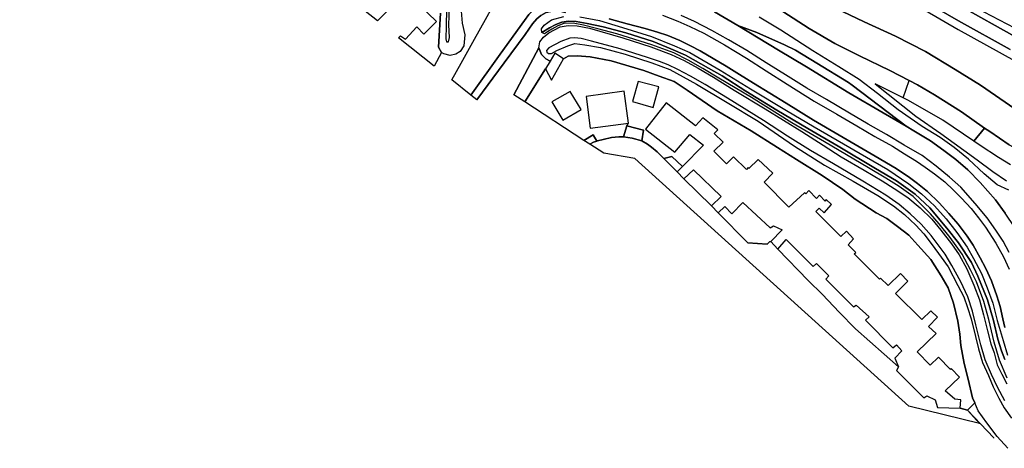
# Model space of a CAD drawing. Extents: x -26035517 to 31750492, y -9237385 to 8160032.
# Tile 109 of 256: x -11394035 to -11104402, y -3055215 to -2929169. Entities that reach past the tile are written whole.
import ezdxf

# ---------------------------------------------------------------- set-up
doc = ezdxf.new("R2010")
doc.units = 0
doc.layers.add('T-25', color=7, linetype='CONTINUOUS')

msp = doc.modelspace()

# ---------------------------------------------------------------- linework, layer by layer
at = {"layer": 'T-25', "color": 9}
for points in [[(-11573071, -2639239, 9123), (-11550662, -2653639, 9280), (-11525931, -2669467, 9580), (-11504978, -2682954, 9783), (-11492097, -2691272, 9983), (-11458923, -2712736, 10337), (-11439005, -2725295, 10633), (-11413234, -2742042, 10900), (-11390292, -2756519, 11153), (-11374467, -2766422, 11280), (-11311366, -2805847, 11507), (-11279572, -2825420, 11553), (-11260396, -2837272, 11453), (-11241593, -2848943, 11460), (-11221722, -2861115, 11507), (-11207545, -2869762, 11567), (-11191691, -2879760, 11567), (-11176758, -2889104, 11603), (-11165984, -2895817, 11617), (-11150315, -2905395, 11533), (-11132684, -2916279, 11527), (-11117058, -2925284, 11507), (-11101342, -2934143, 10874)], [(-11101342, -2931679, 10857), (-11117076, -2923319, 11313), (-11145289, -2906177, 11313), (-11173228, -2888921, 11337), (-11199878, -2871968, 11300), (-11221765, -2857854, 11273), (-11240305, -2847093, 11340), (-11259906, -2834575, 11247), (-11274399, -2825371, 11357), (-11319984, -2797154, 11290), (-11401224, -2745629, 10823), (-11452324, -2713317, 10217), (-11497050, -2685136, 9877), (-11526585, -2666450, 9470)], [(-11101342, -2931679, 10857), (-11117076, -2923319, 11313), (-11145289, -2906177, 11313), (-11173228, -2888921, 11337), (-11199878, -2871968, 11300), (-11221765, -2857854, 11273), (-11240305, -2847093, 11340), (-11259906, -2834575, 11247), (-11274399, -2825371, 11357), (-11319984, -2797154, 11290), (-11401224, -2745629, 10823), (-11452324, -2713317, 10217), (-11497050, -2685136, 9877), (-11526585, -2666450, 9470)], [(-11102705, -2937930, 10777), (-11117851, -2929502, 11330), (-11132668, -2920846, 11570), (-11147190, -2911984, 11533), (-11156757, -2906124, 11523), (-11163409, -2902010, 11487), (-11168781, -2898619, 11523), (-11174090, -2895300, 11577), (-11186648, -2887508, 11527), (-11205419, -2875835, 11447), (-11225055, -2863755, 11497), (-11244456, -2851773, 11477), (-11254187, -2845757, 11430), (-11259448, -2842454, 11403), (-11262295, -2840655, 11423), (-11281860, -2828494, 11567), (-11304512, -2814500, 11593), (-11318808, -2805634, 11530), (-11331304, -2798046, 11503), (-11336589, -2794604, 11500), (-11352431, -2784745, 11440), (-11374349, -2771042, 11280), (-11396671, -2757105, 11103)], [(-11101342, -2934143, 10874), (-11117058, -2925284, 11507), (-11132684, -2916279, 11527), (-11150315, -2905395, 11533), (-11165984, -2895817, 11617), (-11176758, -2889104, 11603), (-11191691, -2879760, 11567), (-11207545, -2869762, 11567), (-11221722, -2861115, 11507), (-11241593, -2848943, 11460), (-11260396, -2837272, 11453)], [(-11266954, -2946892, 8963), (-11264167, -2941941, 8940), (-11260239, -2934938, 8850), (-11257020, -2929111, 8860), (-11254987, -2925428, 8943), (-11253707, -2923127, 8953), (-11252578, -2920722, 8940), (-11252310, -2919093, 8920), (-11252263, -2917367, 8887), (-11252663, -2914692, 8867), (-11253605, -2912583, 8987), (-11255157, -2910747, 8953), (-11257811, -2908253, 8870), (-11262102, -2903663, 8837), (-11267329, -2897409, 8843), (-11271464, -2892814, 8833), (-11275894, -2888139, 8780), (-11279098, -2885289, 8730), (-11281912, -2882993, 8770), (-11285563, -2880279, 8770)], [(-11101342, -2955394, 7526), (-11111430, -2948432, 7567), (-11118851, -2943809, 7443), (-11127537, -2938559, 7443), (-11136369, -2934042, 7517), (-11145610, -2929792, 7603), (-11154014, -2925788, 7603), (-11159177, -2922700, 7603), (-11164885, -2919090, 7580), (-11172712, -2914572, 7570), (-11181937, -2909454, 7570), (-11189933, -2905689, 7567), (-11199548, -2900837, 7610), (-11205678, -2897958, 7603), (-11208603, -2896749, 7600), (-11211053, -2895919, 7600), (-11212364, -2895840, 7600), (-11213764, -2896051, 7617)], [(-11215765, -2899397, 7603), (-11215216, -2901654, 7617), (-11214568, -2903146, 7600), (-11213381, -2904179, 7600), (-11211096, -2905981, 7583), (-11205340, -2908904, 7587), (-11192721, -2914425, 7683), (-11184044, -2918631, 7643), (-11177253, -2922257, 7740), (-11169515, -2926790, 7740), (-11161758, -2931735, 7773), (-11154272, -2936188, 7777), (-11146964, -2939810, 7773), (-11138047, -2944085, 7727), (-11132414, -2947043, 7720), (-11129952, -2948336, 7717), (-11124914, -2951224, 7713), (-11116981, -2956236, 7717), (-11110195, -2961026, 7711), (-11108705, -2962078, 7710), (-11102974, -2965960, 7733), (-11101708, -2966667, 7733), (-11101342, -2966621, 7734)], [(-11101342, -2990317, 10359), (-11104101, -2986033, 10260), (-11107013, -2982182, 9993), (-11111471, -2977052, 9820), (-11115113, -2973359, 9717), (-11118648, -2970316, 9557), (-11122181, -2967596, 9433), (-11126160, -2964795, 9253), (-11131061, -2961826, 9197), (-11133314, -2960527, 9227), (-11140055, -2956600, 9103), (-11150123, -2950640, 8930), (-11162627, -2943011, 8880), (-11170790, -2938096, 8820), (-11182781, -2930853, 8837), (-11189682, -2926817, 8860), (-11194141, -2924252, 8847), (-11198184, -2922392, 8847), (-11202374, -2920660, 8847), (-11208996, -2918400, 8837), (-11216420, -2916210, 8860), (-11221225, -2914765, 8817), (-11227857, -2912147, 8810), (-11232419, -2910047, 8840)], [(-11270271, -2927238, 9223), (-11270670, -2933944, 9310), (-11270881, -2937220, 9330), (-11269949, -2938821, 9270), (-11272066, -2942821, 9247), (-11282561, -2934466, 12617), (-11282561, -2934466, 12617), (-11282054, -2933896, 12677), (-11280517, -2934937, 13340), (-11277180, -2931291, 12223), (-11275188, -2933400, 12223), (-11271464, -2929737, 12203), (-11279119, -2922216, 9110)], [(-11137204, -2920799, 11477), (-11117993, -2932061, 11110), (-11101342, -2941305, 10703)], [(-11137204, -2920799, 11477), (-11117993, -2932061, 11110), (-11101342, -2941305, 10703)], [(-11132668, -2920846, 11570), (-11117851, -2929502, 11330), (-11102705, -2937930, 10777)], [(-11259584, -2952759, 8930), (-11251480, -2941823, 8917), (-11245368, -2933500, 8947), (-11243172, -2930378, 8923), (-11241899, -2928947, 8923), (-11240727, -2927941, 8957), (-11239140, -2927082, 8970), (-11237302, -2926661, 8967), (-11235444, -2926560, 8947), (-11233596, -2927073, 8947), (-11232905, -2924802, 8920)], [(-11264192, -2926646, 9063), (-11263913, -2930154, 9053), (-11263094, -2933619, 8980), (-11263353, -2936872, 8970), (-11264512, -2938477, 8993), (-11265731, -2939286, 8980), (-11267404, -2939745, 9080), (-11269265, -2939168, 9203), (-11269949, -2938821, 9270), (-11270881, -2937220, 9330), (-11270670, -2933944, 9310), (-11270271, -2927238, 9223)], [(-11268518, -2926094, 11460), (-11268620, -2931084, 11520), (-11268694, -2934773, 11333), (-11268508, -2935720, 11287), (-11267879, -2935686, 11277), (-11267614, -2934371, 11400), (-11267804, -2930635, 11460), (-11267595, -2925590, 11340)], [(-11244226, -2927651, 8863), (-11245554, -2929380, 8883), (-11252680, -2939294, 8883), (-11261370, -2951337, 8950), (-11266954, -2946892, 8963), (-11264167, -2941941, 8940), (-11260239, -2934938, 8850), (-11257020, -2929111, 8860)], [(-11261370, -2951337, 8950), (-11252680, -2939294, 8883), (-11245554, -2929380, 8883), (-11244226, -2927651, 8863)], [(-11204900, -2927851, 9037), (-11200472, -2929556, 9037), (-11196953, -2931123, 9037), (-11192822, -2933173, 9050), (-11186692, -2936595, 8997), (-11180260, -2940479, 8953), (-11174474, -2944190, 8950), (-11168255, -2948100, 8997), (-11160288, -2953147, 8940), (-11153669, -2956998, 8947), (-11147758, -2960423, 9067), (-11142494, -2963488, 9233), (-11137268, -2966401, 9220), (-11133723, -2968613, 9217), (-11130203, -2970738, 9267), (-11127635, -2972519, 9343), (-11124935, -2974534, 9453), (-11121917, -2976856, 9517), (-11119384, -2979266, 9720), (-11116953, -2981627, 9880), (-11114179, -2984714, 9990), (-11112018, -2987401, 10123), (-11109965, -2990158, 10290), (-11106878, -2994867, 10493), (-11104603, -2998942, 10727), (-11102951, -3002541, 10813)], [(-11204900, -2927851, 9037), (-11200472, -2929556, 9037), (-11196953, -2931123, 9037), (-11192822, -2933173, 9050), (-11186692, -2936595, 8997), (-11180260, -2940479, 8953), (-11174474, -2944190, 8950), (-11168255, -2948100, 8997), (-11160288, -2953147, 8940), (-11153669, -2956998, 8947), (-11147758, -2960423, 9067), (-11142494, -2963488, 9233), (-11137268, -2966401, 9220), (-11133723, -2968613, 9217), (-11130203, -2970738, 9267), (-11127635, -2972519, 9343), (-11124935, -2974534, 9453), (-11121917, -2976856, 9517), (-11119384, -2979266, 9720), (-11116953, -2981627, 9880), (-11114179, -2984714, 9990), (-11112018, -2987401, 10123), (-11109965, -2990158, 10290), (-11106878, -2994867, 10493), (-11104603, -2998942, 10727), (-11102951, -3002541, 10813)], [(-11103007, -2997615, 10647), (-11104744, -2994325, 10497), (-11106887, -2991032, 10370), (-11109409, -2987472, 10263), (-11112965, -2983174, 10007), (-11117186, -2978454, 9830), (-11120534, -2975452, 9663), (-11124481, -2972195, 9530), (-11128613, -2969129, 9393), (-11133885, -2966098, 9210), (-11139093, -2962954, 9127), (-11144477, -2959926, 9053), (-11149976, -2956696, 9050), (-11156679, -2952653, 9037), (-11162448, -2949311, 9020), (-11168023, -2945886, 8987), (-11174413, -2941815, 8993), (-11180174, -2938179, 8993), (-11185517, -2935113, 8930), (-11190393, -2932338, 8883), (-11195532, -2929725, 8943), (-11199484, -2927977, 9047)], [(-11103007, -2997615, 10647), (-11104744, -2994325, 10497), (-11106887, -2991032, 10370), (-11109409, -2987472, 10263), (-11112965, -2983174, 10007), (-11117186, -2978454, 9830), (-11120534, -2975452, 9663), (-11124481, -2972195, 9530), (-11128613, -2969129, 9393), (-11133885, -2966098, 9210), (-11139093, -2962954, 9127), (-11144477, -2959926, 9053), (-11149976, -2956696, 9050), (-11156679, -2952653, 9037), (-11162448, -2949311, 9020), (-11168023, -2945886, 8987), (-11174413, -2941815, 8993), (-11180174, -2938179, 8993), (-11185517, -2935113, 8930), (-11190393, -2932338, 8883), (-11195532, -2929725, 8943), (-11199484, -2927977, 9047)], [(-11189682, -2926817, 8860), (-11182781, -2930853, 8837), (-11170790, -2938096, 8820), (-11162627, -2943011, 8880), (-11150123, -2950640, 8930), (-11140055, -2956600, 9103), (-11133314, -2960527, 9227), (-11131061, -2961826, 9197), (-11126160, -2964795, 9253), (-11122181, -2967596, 9433), (-11118648, -2970316, 9557), (-11115113, -2973359, 9717), (-11111471, -2977052, 9820), (-11107013, -2982182, 9993), (-11104101, -2986033, 10260)], [(-11169515, -2926790, 7740), (-11161758, -2931735, 7773), (-11154272, -2936188, 7777), (-11146964, -2939810, 7773), (-11138047, -2944085, 7727), (-11132414, -2947043, 7720), (-11129952, -2948336, 7717), (-11124914, -2951224, 7713), (-11116981, -2956236, 7717), (-11110195, -2961026, 7711), (-11108705, -2962078, 7710), (-11102974, -2965960, 7733)], [(-11102974, -2965960, 7733), (-11108705, -2962078, 7710), (-11110195, -2961026, 7711), (-11116981, -2956236, 7717), (-11124914, -2951224, 7713), (-11129952, -2948336, 7717), (-11132414, -2947043, 7720), (-11138047, -2944085, 7727), (-11146964, -2939810, 7773), (-11154272, -2936188, 7777), (-11161758, -2931735, 7773), (-11169515, -2926790, 7740)], [(-11101342, -2955394, 7526), (-11111430, -2948432, 7567), (-11118851, -2943809, 7443), (-11127537, -2938559, 7443), (-11136369, -2934042, 7517), (-11145610, -2929792, 7603), (-11154014, -2925788, 7603)], [(-11101342, -2955394, 7526), (-11111430, -2948432, 7567), (-11118851, -2943809, 7443), (-11127537, -2938559, 7443), (-11136369, -2934042, 7517), (-11145610, -2929792, 7603), (-11154014, -2925788, 7603)], [(-11154014, -2925788, 7603), (-11145610, -2929792, 7603), (-11136369, -2934042, 7517), (-11127537, -2938559, 7443), (-11118851, -2943809, 7443), (-11111430, -2948432, 7567), (-11101342, -2955394, 7526)], [(-11103340, -3055215, 9857), (-11106473, -3051725, 9740), (-11109569, -3047718, 9623), (-11112070, -3044169, 9613), (-11113095, -3041885, 9569), (-11113788, -3040339, 9540), (-11115078, -3034908, 9407), (-11116230, -3030276, 9390), (-11117142, -3024942, 9473), (-11117488, -3021664, 9510), (-11118097, -3017782, 9600), (-11119327, -3012510, 9543), (-11120892, -3007976, 9503), (-11122958, -3004455, 9443), (-11126036, -2999698, 9633), (-11129801, -2995452, 9520), (-11132469, -2992496, 9420), (-11135827, -2990011, 9380), (-11139003, -2987681, 9300), (-11142137, -2985928, 9287), (-11148232, -2981960, 9260), (-11151860, -2979061, 9287), (-11157976, -2974952, 9433), (-11165536, -2970305, 9410), (-11171128, -2966802, 9310), (-11178849, -2961862, 9407), (-11188833, -2955961, 9243), (-11197649, -2949871, 9357), (-11201553, -2947345, 9507), (-11205936, -2945773, 9507), (-11210429, -2944131, 9500), (-11220040, -2941305, 9427), (-11226216, -2940079, 9427), (-11230016, -2939794, 9207), (-11232694, -2939853, 9223), (-11234066, -2940649, 9153), (-11236623, -2939027, 11900), (-11237986, -2941319, 9530), (-11239305, -2940671, 9457), (-11240566, -2939368, 9393), (-11241336, -2937396, 9270), (-11241010, -2935669, 9193), (-11239956, -2934288, 9127), (-11238381, -2932991, 9143), (-11235059, -2931219, 9150), (-11232652, -2930887, 9147), (-11230041, -2930969, 9077), (-11226445, -2931702, 9027), (-11216634, -2934491, 9137), (-11208401, -2937105, 9123), (-11202428, -2939359, 9183), (-11198580, -2941171, 9157), (-11194495, -2943447, 9100), (-11189959, -2946071, 9070), (-11183839, -2949846, 9020), (-11174779, -2955384, 8880), (-11163930, -2962024, 9040), (-11157673, -2966025, 9057), (-11152431, -2969546, 9273), (-11145667, -2973452, 9383), (-11140293, -2976593, 9437), (-11136847, -2978818, 9500), (-11132794, -2981446, 9633), (-11129183, -2984470, 9743), (-11125752, -2987878, 9873), (-11123035, -2991039, 10037), (-11119949, -2995099, 10303), (-11117675, -2998288, 10367), (-11115383, -3002477, 10580), (-11113355, -3007201, 10967), (-11111738, -3011581, 11110), (-11110519, -3016010, 11277), (-11109334, -3020699, 11443), (-11108347, -3024484, 11530), (-11107404, -3027159, 11647), (-11106482, -3030655, 11727), (-11105112, -3033386, 11800), (-11103685, -3036301, 11813)], [(-11104284, -3029118, 10760), (-11105185, -3026561, 10653), (-11106282, -3023082, 10537), (-11107624, -3017588, 10220), (-11109316, -3011585, 10077), (-11112166, -3004627, 9793), (-11114092, -3000601, 9650), (-11117836, -2994793, 9400), (-11121357, -2990461, 9243), (-11126269, -2984516, 9047), (-11130647, -2980492, 8923), (-11136100, -2976570, 8757), (-11142316, -2972940, 8550), (-11153286, -2966373, 8513), (-11162228, -2961184, 8577), (-11171358, -2955813, 8423), (-11180437, -2950153, 8400), (-11187426, -2945699, 8357), (-11191417, -2943459, 8373), (-11198194, -2939645, 8383), (-11202485, -2937697, 8230), (-11207715, -2935617, 8283), (-11215699, -2932993, 8397), (-11222355, -2931267, 8303), (-11227148, -2930259, 8297), (-11230376, -2929737, 8403), (-11232559, -2929598, 8473), (-11234606, -2929887, 8390), (-11236372, -2930555, 8457), (-11238160, -2931515, 8497), (-11240477, -2932917, 8897), (-11240530, -2931890, 8947), (-11239794, -2930729, 8953), (-11237594, -2929216, 8980), (-11233966, -2928214, 8947)], [(-11103547, -3034611, 11663), (-11105773, -3029276, 11520), (-11107380, -3023955, 11293), (-11108977, -3017344, 11083), (-11110461, -3012015, 10913), (-11112611, -3006265, 10697), (-11114316, -3002713, 10520), (-11116804, -2998122, 10297), (-11120365, -2993210, 10057), (-11123576, -2989184, 9843), (-11126133, -2986283, 9663), (-11128849, -2983523, 9527), (-11131247, -2981165, 9427), (-11135288, -2978234, 9327), (-11139273, -2975730, 9290), (-11144379, -2972739, 9173), (-11157330, -2965124, 9033), (-11166869, -2959460, 8963), (-11178800, -2952090, 8967), (-11188415, -2946322, 8977), (-11193054, -2943526, 8983), (-11197398, -2941105, 8997), (-11201580, -2938920, 8993), (-11208055, -2936535, 8963), (-11218383, -2933316, 8917), (-11223931, -2931807, 8877), (-11228231, -2930762, 8877), (-11231259, -2930225, 8883), (-11233939, -2930313, 8920), (-11235767, -2931003, 8967), (-11237535, -2931948, 9043), (-11238740, -2932752, 8957), (-11239668, -2933300, 8970), (-11240477, -2932917, 8897), (-11238160, -2931515, 8497), (-11236372, -2930555, 8457), (-11234606, -2929887, 8390), (-11232559, -2929598, 8473), (-11230376, -2929737, 8403), (-11227148, -2930259, 8297), (-11222355, -2931267, 8303), (-11215699, -2932993, 8397), (-11207715, -2935617, 8283), (-11202485, -2937697, 8230), (-11198194, -2939645, 8383), (-11191417, -2943459, 8373), (-11187426, -2945699, 8357), (-11180437, -2950153, 8400), (-11171358, -2955813, 8423), (-11162228, -2961184, 8577), (-11153286, -2966373, 8513), (-11142316, -2972940, 8550), (-11136100, -2976570, 8757), (-11130647, -2980492, 8923), (-11126269, -2984516, 9047), (-11121357, -2990461, 9243), (-11117836, -2994793, 9400), (-11114092, -3000601, 9650), (-11112166, -3004627, 9793), (-11109316, -3011585, 10077), (-11107624, -3017588, 10220), (-11106282, -3023082, 10537), (-11105185, -3026561, 10653), (-11104284, -3029118, 10760)], [(-11229269, -2928328, 8883), (-11223464, -2929438, 8813), (-11216674, -2931430, 8713), (-11208163, -2934135, 8693), (-11201442, -2936825, 8653), (-11196926, -2938830, 8660), (-11188018, -2943963, 8693), (-11179101, -2949456, 8727), (-11168471, -2955893, 8760), (-11160322, -2960698, 8917), (-11144976, -2969562, 8980), (-11138668, -2973224, 9080), (-11132466, -2977411, 9230), (-11128733, -2980422, 9357), (-11124953, -2983930, 9547), (-11121545, -2987692, 9667), (-11118356, -2991793, 9807), (-11115348, -2996094, 10190), (-11113418, -2999435, 10363), (-11111083, -3003842, 10557), (-11109419, -3008042, 10723), (-11107750, -3012540, 10990), (-11106479, -3017609, 11237), (-11104749, -3023530, 11337), (-11103434, -3027795, 11420)], [(-11220633, -2928914, 8860), (-11215380, -2930404, 8880), (-11210053, -2931804, 8843), (-11206450, -2932823, 8810), (-11203388, -2933815, 8797), (-11199870, -2935282, 8843), (-11196752, -2936816, 8827), (-11193844, -2938321, 8813), (-11189996, -2940565, 8813), (-11186251, -2942849, 8850), (-11182326, -2945281, 8847), (-11178226, -2947826, 8847), (-11168530, -2953730, 8840), (-11160543, -2958700, 8833), (-11151813, -2963802, 8853), (-11142428, -2969270, 9020), (-11136233, -2972930, 9163), (-11132282, -2975598, 9190), (-11129906, -2977359, 9270), (-11127025, -2979681, 9423), (-11123547, -2983065, 9640), (-11120698, -2986114, 9743), (-11117970, -2989282, 9873), (-11115324, -2992851, 10060), (-11113569, -2995499, 10243), (-11111530, -2999172, 10350), (-11109873, -3002296, 10493), (-11108214, -3005925, 10690), (-11106639, -3010392, 10853), (-11105664, -3013475, 11013), (-11104831, -3017097, 11103), (-11104205, -3019718, 11260)], [(-11104205, -3019718, 11260), (-11104831, -3017097, 11103), (-11105664, -3013475, 11013), (-11106639, -3010392, 10853), (-11108214, -3005925, 10690), (-11109873, -3002296, 10493), (-11111530, -2999172, 10350), (-11113569, -2995499, 10243), (-11115324, -2992851, 10060), (-11117970, -2989282, 9873), (-11120698, -2986114, 9743), (-11123547, -2983065, 9640), (-11127025, -2979681, 9423), (-11129906, -2977359, 9270), (-11132282, -2975598, 9190), (-11136233, -2972930, 9163), (-11142428, -2969270, 9020), (-11151813, -2963802, 8853), (-11160543, -2958700, 8833), (-11168530, -2953730, 8840), (-11178226, -2947826, 8847), (-11182326, -2945281, 8847), (-11186251, -2942849, 8850), (-11189996, -2940565, 8813), (-11193844, -2938321, 8813), (-11196752, -2936816, 8827), (-11199870, -2935282, 8843), (-11203388, -2933815, 8797), (-11206450, -2932823, 8810), (-11210053, -2931804, 8843), (-11215380, -2930404, 8880), (-11220633, -2928914, 8860)], [(-11133314, -2960527, 9227), (-11149158, -2948418, 8840), (-11150191, -2947678, 8793), (-11159562, -2941916, 8810), (-11165834, -2938141, 8743), (-11169067, -2936554, 8753), (-11177239, -2932969, 8810), (-11182781, -2930853, 8837)], [(-11103063, -2979325, 10203), (-11106500, -2977693, 9977), (-11110307, -2974461, 10003), (-11114942, -2970152, 9757), (-11119160, -2966725, 9540), (-11123289, -2963782, 9393), (-11128557, -2960533, 9317), (-11135662, -2955685, 9230), (-11141713, -2950914, 8973), (-11147049, -2946740, 8847), (-11153101, -2943056, 8733), (-11160758, -2938294, 8707), (-11170138, -2932230, 8707), (-11176527, -2928423, 8757)], [(-11104270, -3041247, 14153), (-11106412, -3037253, 14057), (-11108148, -3033531, 14067), (-11110022, -3029160, 13973), (-11111344, -3024738, 14103), (-11112807, -3018871, 13837), (-11113715, -3014883, 13657), (-11115148, -3010708, 13437), (-11117191, -3006235, 13210), (-11119817, -3001482, 12973), (-11121815, -2998100, 12803), (-11125917, -2992592, 12503), (-11128897, -2989291, 12407), (-11132108, -2986242, 12347), (-11135293, -2983468, 12277), (-11139247, -2980765, 12193), (-11145997, -2976642, 11927), (-11154657, -2971598, 11847), (-11161439, -2967595, 11740), (-11168183, -2963387, 11680), (-11175211, -2958785, 11657), (-11185781, -2952293, 11493), (-11192417, -2948260, 11453), (-11196733, -2945775, 11487), (-11200444, -2943772, 11497), (-11203236, -2942481, 11477), (-11205790, -2941441, 11387), (-11209379, -2940281, 11390), (-11217423, -2937738, 11427), (-11225865, -2935484, 11500), (-11228835, -2934731, 11403), (-11230880, -2934456, 11347), (-11232254, -2934613, 11347), (-11234886, -2935621, 11330), (-11238418, -2937483, 11213), (-11239042, -2938196, 11217), (-11238949, -2938694, 11217), (-11238485, -2939155, 11217), (-11237554, -2939114, 11233), (-11236044, -2938235, 11380), (-11232780, -2936827, 11420), (-11230724, -2936158, 11423), (-11227797, -2936571, 11430), (-11223184, -2937362, 11460), (-11215920, -2939299, 11463), (-11208077, -2941867, 11463), (-11202786, -2943851, 11467), (-11194923, -2948106, 11560), (-11185924, -2953568, 11577), (-11176766, -2958978, 11647), (-11166098, -2966326, 11880), (-11157249, -2971934, 11927), (-11148829, -2976607, 12063), (-11141610, -2980908, 12220), (-11136997, -2983880, 12190), (-11133806, -2986493, 12273), (-11130388, -2989569, 12433), (-11128054, -2992132, 12570), (-11125636, -2995398, 12733), (-11122978, -2998993, 12977), (-11120964, -3001820, 13237), (-11118028, -3007325, 13453), (-11116318, -3010697, 13493), (-11115189, -3013824, 13593), (-11114197, -3017122, 13787), (-11112868, -3022353, 13967), (-11111989, -3025974, 14010), (-11110816, -3029996, 14087), (-11109064, -3033818, 14217), (-11107634, -3037117, 14297), (-11106053, -3040481, 14233), (-11104447, -3043343, 14260), (-11102262, -3046376, 14340)], [(-11241336, -2937396, 9270), (-11248715, -2951226, 9180)], [(-11102571, -2971831, 9027), (-11106155, -2969655, 9050), (-11111466, -2966148, 8973), (-11113345, -2964881, 8938), (-11122449, -2958742, 8767), (-11132580, -2952954, 8750), (-11134118, -2952179, 8736), (-11142395, -2948010, 8660), (-11130468, -2957515, 8937), (-11123106, -2962621, 8873), (-11112422, -2970425, 9057), (-11107754, -2973771, 9153), (-11103710, -2976586, 9223)], [(-11134118, -2952179, 8736), (-11132414, -2947043, 7720)], [(-11215459, -2960419, 9107), (-11214976, -2959581, 14517)], [(-11216458, -2963583, 9060), (-11215459, -2960419, 9107), (-11210520, -2961686, 9130), (-11211055, -2964778, 9063)], [(-11113345, -2964881, 8938), (-11110195, -2961026, 7711)], [(-11224272, -2964847, 9020), (-11225391, -2962994, 9130), (-11228073, -2964648, 9167)], [(-11226368, -2965756, 9010), (-11225239, -2965213, 9023), (-11224272, -2964847, 9020), (-11224102, -2964783, 9020), (-11222449, -2964392, 9020), (-11219964, -2963805, 9063), (-11217814, -2963632, 9060), (-11216458, -2963583, 9060), (-11213887, -2964025, 9063), (-11211055, -2964778, 9063), (-11209331, -2965759, 9063), (-11208148, -2966607, 9063), (-11206501, -2967999, 9063), (-11204569, -2970017, 9063), (-11200658, -2973952, 9007)], [(-11204569, -2970017, 9063), (-11202207, -2969362, 9107), (-11199083, -2972358, 9047)], [(-11198628, -2976013, 8887), (-11190515, -2983943, 8920)], [(-11188527, -2985950, 9000), (-11179865, -2994812, 9053), (-11174154, -2995141, 9047), (-11173462, -2994496, 8993), (-11173104, -2994387, 8943)], [(-11171040, -2996612, 8977), (-11162146, -3005860, 9033), (-11157931, -3009976, 9110), (-11152962, -3015136, 9097), (-11148184, -3020097, 9117), (-11135495, -3031211, 9147)], [(-11117350, -3043458, 9067), (-11115220, -3044040, 9147), (-11111740, -3047934, 9310)], [(-11115220, -3044040, 9147), (-11113095, -3041885, 9569)], [(-11115220, -3044040, 9147), (-11107462, -3052128, 9217), (-11107706, -3052253, 9217)]]:
    msp.add_polyline3d(points, dxfattribs=at)
for points in [[(-11297383, -2922665, 9233), (-11294805, -2920136, 9137), (-11295853, -2919093, 9080), (-11294408, -2917785, 9220), (-11290002, -2913399, 9197), (-11287590, -2910577, 9247), (-11281701, -2916418, 9193), (-11277432, -2920740, 9210), (-11279119, -2922216, 9110), (-11280381, -2920976, 13420), (-11288757, -2929532, 12617), (-11297383, -2922665, 9233)], [(-11259584, -2952759, 8930), (-11261370, -2951337, 8950), (-11252680, -2939294, 8883), (-11245554, -2929380, 8883), (-11244226, -2927651, 8863), (-11243266, -2926683, 8867), (-11241549, -2925515, 8897), (-11239943, -2924778, 8937), (-11237547, -2924268, 8937), (-11235518, -2924244, 8933), (-11233953, -2924396, 8930), (-11232905, -2924802, 8920), (-11233596, -2927073, 8947), (-11235444, -2926560, 8947), (-11237302, -2926661, 8967), (-11239140, -2927082, 8970), (-11240727, -2927941, 8957), (-11241899, -2928947, 8923), (-11243172, -2930378, 8923), (-11245368, -2933500, 8947), (-11251480, -2941823, 8917), (-11259584, -2952759, 8930)], [(-11133314, -2960527, 9227), (-11140055, -2956600, 9103), (-11150123, -2950640, 8930), (-11162627, -2943011, 8880), (-11170790, -2938096, 8820), (-11182781, -2930853, 8837), (-11177239, -2932969, 8810), (-11169067, -2936554, 8753), (-11165834, -2938141, 8743), (-11159562, -2941916, 8810), (-11150191, -2947678, 8793), (-11149158, -2948418, 8840), (-11133314, -2960527, 9227)], [(-11245487, -2953325, 9233), (-11248715, -2951226, 9180), (-11241336, -2937396, 9270), (-11240566, -2939368, 9393), (-11239305, -2940671, 9457), (-11237986, -2941319, 9530), (-11239365, -2943638, 9550), (-11245487, -2953325, 9233)], [(-11115220, -3044040, 9147), (-11117350, -3043458, 9067), (-11117155, -3040960, 12143), (-11118945, -3040797, 12087), (-11121761, -3038305, 12090), (-11117570, -3034319, 12207), (-11119996, -3031785, 11953), (-11120250, -3032055, 11950), (-11123771, -3028391, 11687), (-11126228, -3030776, 12080), (-11130002, -3026841, 12133), (-11124449, -3021489, 11477), (-11126657, -3019378, 10997), (-11124044, -3016680, 10950), (-11126031, -3014788, 10950), (-11128661, -3017332, 11130), (-11136412, -3009730, 12187), (-11132774, -3006092, 12143), (-11134986, -3003853, 12103), (-11138547, -3007305, 12093), (-11140807, -3005158, 12013), (-11141136, -3005459, 11420), (-11148550, -2998019, 11633), (-11148053, -2997594, 12203), (-11150370, -2995365, 12203), (-11148756, -2993609, 12040), (-11150817, -2991378, 12037), (-11152444, -2992890, 12093), (-11159834, -2985578, 12100), (-11158830, -2984642, 11460), (-11157426, -2985998, 11453), (-11155270, -2983544, 11433), (-11156832, -2982088, 11433), (-11157092, -2982493, 11430), (-11158809, -2980802, 11377), (-11159665, -2981740, 11993), (-11161871, -2979386, 11550), (-11162811, -2980358, 12050), (-11163175, -2980082, 12050), (-11167737, -2984335, 12247), (-11175068, -2976944, 12247), (-11172461, -2974319, 12250), (-11176832, -2970318, 11213), (-11179520, -2972940, 11210), (-11179788, -2972680, 11937), (-11180277, -2973235, 12003), (-11184034, -2969508, 11613), (-11186156, -2971511, 12173), (-11189841, -2967801, 12157), (-11187137, -2965199, 12083), (-11189705, -2962605, 11780), (-11188717, -2961546, 11670), (-11193103, -2957990, 11610), (-11195223, -2960345, 12477), (-11203891, -2953640, 12340), (-11209951, -2961329, 13333), (-11201311, -2968091, 13403), (-11196883, -2962950, 11393), (-11192854, -2966051, 11910), (-11199083, -2972358, 9047), (-11202207, -2969362, 9107), (-11204569, -2970017, 9063), (-11206501, -2967999, 9063), (-11208148, -2966607, 9063), (-11209331, -2965759, 9063), (-11211055, -2964778, 9063), (-11210520, -2961686, 9130), (-11215459, -2960419, 9107), (-11216458, -2963583, 9060), (-11217814, -2963632, 9060), (-11219964, -2963805, 9063), (-11222449, -2964392, 9020), (-11224102, -2964783, 9020), (-11224272, -2964847, 9020), (-11225391, -2962994, 9130), (-11228073, -2964648, 9167), (-11245487, -2953325, 9233), (-11239365, -2943638, 9550), (-11237628, -2946906, 11563), (-11234066, -2940649, 9153), (-11232694, -2939853, 9223), (-11230016, -2939794, 9207), (-11226216, -2940079, 9427), (-11220040, -2941305, 9427), (-11210429, -2944131, 9500), (-11205936, -2945773, 9507), (-11201553, -2947345, 9507), (-11197649, -2949871, 9357), (-11188833, -2955961, 9243), (-11178849, -2961862, 9407), (-11171128, -2966802, 9310), (-11165536, -2970305, 9410), (-11157976, -2974952, 9433), (-11151860, -2979061, 9287), (-11148232, -2981960, 9260), (-11142137, -2985928, 9287), (-11139003, -2987681, 9300), (-11135827, -2990011, 9380), (-11132469, -2992496, 9420), (-11129801, -2995452, 9520), (-11126036, -2999698, 9633), (-11122958, -3004455, 9443), (-11120892, -3007976, 9503), (-11119327, -3012510, 9543), (-11118097, -3017782, 9600), (-11117488, -3021664, 9510), (-11117142, -3024942, 9473), (-11116230, -3030276, 9390), (-11115078, -3034908, 9407), (-11113788, -3040339, 9540), (-11113095, -3041885, 9569), (-11115220, -3044040, 9147)], [(-11212072, -2947314, 11700), (-11213778, -2953222, 11697), (-11207681, -2954965, 11697), (-11205983, -2948900, 11737), (-11212072, -2947314, 11700)], [(-11113345, -2964881, 8938), (-11122449, -2958742, 8767), (-11132580, -2952954, 8750), (-11134118, -2952179, 8736), (-11132414, -2947043, 7720), (-11129952, -2948336, 7717), (-11124914, -2951224, 7713), (-11116981, -2956236, 7717), (-11110195, -2961026, 7711), (-11113345, -2964881, 8938)], [(-11237488, -2953344, 11700), (-11234253, -2958723, 11710), (-11228921, -2955614, 11713), (-11232065, -2950298, 11700), (-11237488, -2953344, 11700)], [(-11227380, -2951725, 12510), (-11226179, -2961062, 14510), (-11214976, -2959581, 14517), (-11216220, -2950232, 12510), (-11227380, -2951725, 12510)], [(-11216458, -2963583, 9060), (-11215459, -2960419, 9107), (-11210520, -2961686, 9130), (-11211055, -2964778, 9063), (-11213887, -2964025, 9063), (-11216458, -2963583, 9060)], [(-11228073, -2964648, 9167), (-11225391, -2962994, 9130), (-11224272, -2964847, 9020), (-11225239, -2965213, 9023), (-11226368, -2965756, 9010), (-11228073, -2964648, 9167)], [(-11117350, -3043458, 9067), (-11115220, -3044040, 9147), (-11111740, -3047934, 9310), (-11132530, -3042784, 8910), (-11213088, -2970034, 8910), (-11222230, -2968446, 8910), (-11226368, -2965756, 9010), (-11225239, -2965213, 9023), (-11224272, -2964847, 9020), (-11224102, -2964783, 9020), (-11222449, -2964392, 9020), (-11219964, -2963805, 9063), (-11217814, -2963632, 9060), (-11216458, -2963583, 9060), (-11213887, -2964025, 9063), (-11211055, -2964778, 9063), (-11209331, -2965759, 9063), (-11208148, -2966607, 9063), (-11206501, -2967999, 9063), (-11204569, -2970017, 9063), (-11200658, -2973952, 9007), (-11198628, -2976013, 8887), (-11190515, -2983943, 8920), (-11188527, -2985950, 9000), (-11179865, -2994812, 9053), (-11174154, -2995141, 9047), (-11173462, -2994496, 8993), (-11173104, -2994387, 8943), (-11171040, -2996612, 8977), (-11162146, -3005860, 9033), (-11157931, -3009976, 9110), (-11152962, -3015136, 9097), (-11148184, -3020097, 9117), (-11135495, -3031211, 9147), (-11136103, -3032307, 15473), (-11128026, -3040378, 15703), (-11127211, -3039745, 12067), (-11124771, -3040927, 12170), (-11124063, -3043174, 12170), (-11117350, -3043458, 9067)], [(-11204569, -2970017, 9063), (-11202207, -2969362, 9107), (-11199083, -2972358, 9047), (-11200658, -2973952, 9007), (-11204569, -2970017, 9063)], [(-11190515, -2983943, 8920), (-11198628, -2976013, 8887), (-11195829, -2973288, 12203), (-11187649, -2981210, 12077), (-11190515, -2983943, 8920)], [(-11173104, -2994387, 8943), (-11173462, -2994496, 8993), (-11174154, -2995141, 9047), (-11179865, -2994812, 9053), (-11188527, -2985950, 9000), (-11186614, -2984136, 12077), (-11184560, -2986263, 12077), (-11181360, -2982911, 12080), (-11173293, -2990376, 15423), (-11172278, -2989790, 12083), (-11169785, -2991014, 12083), (-11173104, -2994387, 8943)], [(-11135495, -3031211, 9147), (-11148184, -3020097, 9117), (-11152962, -3015136, 9097), (-11157931, -3009976, 9110), (-11162146, -3005860, 9033), (-11171040, -2996612, 8977), (-11168525, -2993851, 12117), (-11160651, -3001739, 16093), (-11159678, -3000851, 11977), (-11156013, -3004462, 12003), (-11156874, -3005497, 15413), (-11148800, -3013657, 15527), (-11147974, -3013072, 11957), (-11144203, -3016589, 11903), (-11145204, -3017569, 15040), (-11137223, -3025635, 15073), (-11136162, -3024827, 12073), (-11134498, -3026580, 12063), (-11136619, -3028717, 12063), (-11135495, -3031211, 9147)]]:
    msp.add_polyline3d(points, close=True, dxfattribs=at)

doc.saveas('drawing.dxf')
